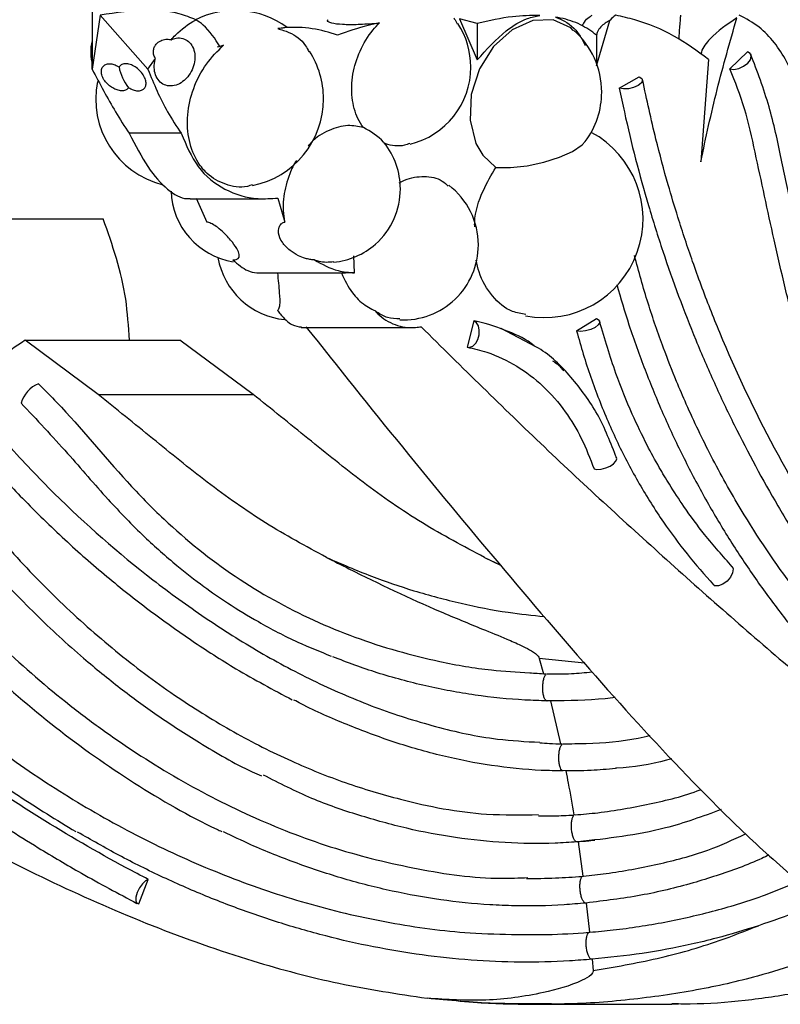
# Model space of a CAD drawing. Header units: millimetres. Extents: x 59 to 109, y 26 to 144.
# Tile 51 of 158: x 66.15 to 68.96, y 82.53 to 86.16. Entities that reach past the tile are written whole.
import ezdxf

# ---------------------------------------------------------------- set-up
doc = ezdxf.new("R2010")
doc.units = ezdxf.units.MM

msp = doc.modelspace()

# ---------------------------------------------------------------- linework, layer by layer
at = {"color": 7, "linetype": 'Continuous', "lineweight": 25}
for p, q in [((66.42058, 86.19611), (66.42058, 86.03854)), ((66.45117, 86.17826), (66.42094, 85.97861)), ((66.45117, 86.17826), (66.62679, 85.97861)), ((67.77725, 86.165), (67.84259, 86.01308)), ((67.84259, 86.14781), (67.77725, 86.165)), ((67.16911, 86.13271), (67.13358, 86.13271)), ((67.84259, 86.14781), (67.84259, 86.01308)), ((68.28285, 85.99135), (68.33145, 86.15918)), ((68.28285, 86.10481), (68.28285, 85.99991)), ((66.88388, 86.06099), (66.90603, 86.0672)), ((66.90603, 86.0672), (66.89359, 86.06099)), ((66.42058, 86.03854), (66.42058, 86.00843)), ((66.62679, 85.97861), (66.65476, 86.01845)), ((68.83954, 86.04337), (68.77462, 85.9798)), ((66.42094, 85.97861), (66.4207, 86.00843)), ((68.69551, 86.01505), (68.6673, 85.63717)), ((68.36649, 85.90887), (68.4403, 85.95029)), ((66.74999, 85.74221), (66.55731, 85.74221)), ((66.78233, 85.50031), (67.05971, 85.50031)), ((66.80483, 85.50344), (66.84438, 85.4143)), ((67.10654, 85.50344), (67.13175, 85.4143)), ((65.87052, 85.42647), (66.46198, 85.42647)), ((67.38981, 85.22699), (67.38724, 85.28987)), ((67.02846, 85.22699), (67.07881, 85.22683)), ((67.07881, 85.22679), (67.35587, 85.22679)), ((67.38981, 85.22699), (67.35587, 85.22683)), ((67.82919, 85.04995), (67.80467, 84.95324)), ((68.20898, 85.01322), (68.28241, 85.05827)), ((67.19308, 85.02544), (67.60215, 85.02544)), ((68.05807, 84.95401), (67.93023, 85.0213)), ((66.44306, 84.77826), (66.17373, 84.97826)), ((66.17373, 84.97826), (66.74417, 84.97826)), ((67.01548, 84.77826), (66.74417, 84.97826)), ((66.44306, 84.77826), (67.01548, 84.77826)), ((67.86921, 84.17703), (67.92772, 84.14834)), ((68.07137, 83.80445), (68.08698, 83.74783)), ((68.10089, 83.7476), (68.10087, 83.7476)), ((68.11283, 83.64746), (68.10002, 83.64764)), ((68.11283, 83.64746), (68.14924, 83.48888)), ((68.15981, 83.48884), (68.1598, 83.48884)), ((68.21022, 83.12695), (68.21048, 83.12696)), ((68.21444, 83.12726), (68.21048, 83.12696)), ((68.21444, 83.12726), (68.23222, 83.00065)), ((68.2613, 83.13166), (68.27594, 83.1329)), ((66.59347, 82.89834), (66.62788, 82.98858)), ((68.24289, 82.90125), (68.24306, 82.90126)), ((68.24457, 82.90141), (68.24306, 82.90126)), ((68.24457, 82.90141), (68.25656, 82.79337)), ((68.26543, 82.6938), (68.26556, 82.6938)), ((68.26636, 82.69387), (68.26556, 82.6938)), ((68.26636, 82.69387), (68.27016, 82.65191)), ((68.06164, 82.52754), (68.56002, 82.52754)), ((68.55953, 82.52754), (68.58516, 82.52898))]:
    msp.add_line(p, q, dxfattribs=at)
at = {"color": 1, "linetype": 'Continuous', "lineweight": 25}
for p, q in [((67.86917, 84.17704), (67.92636, 84.14993)), ((68.23863, 83.7861), (68.07137, 83.80445))]:
    msp.add_line(p, q, dxfattribs=at)
at = {"color": 7, "linetype": 'Continuous', "lineweight": 25, "flags": 128}
for points in [[(68.19638, 86.12157), (68.18827, 86.13103), (68.12231, 86.16055), (68.04714, 86.15829), (67.97111, 86.12437), (67.90297, 86.06251), (67.85071, 85.97971), (67.8205, 85.88541), (67.81582, 85.79029), (67.83708, 85.70494), (67.86238, 85.66107), (67.91053, 85.61596), (67.91053, 85.61596)], [(68.77462, 85.9798), (68.78989, 85.97808), (68.80778, 85.98147), (68.82557, 85.98945), (68.84055, 86.00079), (68.85043, 86.01378), (68.85371, 86.02644), (68.84988, 86.03683), (68.83954, 86.04337)], [(68.4403, 85.95029), (68.44995, 85.9444), (68.45252, 85.93626), (68.4476, 85.92709), (68.43594, 85.9183), (68.41933, 85.91122), (68.4003, 85.90695), (68.38174, 85.90612), (68.36649, 85.90887)], [(67.91053, 85.61596), (67.96544, 85.61574), (68.0265, 85.62242), (68.08846, 85.63543), (68.14602, 85.65365), (68.19425, 85.67552), (68.22902, 85.69917), (68.24129, 85.71223)], [(67.81463, 84.95233), (67.82632, 84.95699), (67.83684, 84.96719), (67.84489, 84.98166), (67.84946, 84.9986), (67.85, 85.01592), (67.84643, 85.03146), (67.83919, 85.0433), (67.82919, 85.04995)], [(68.28241, 85.05827), (68.29183, 85.05272), (68.29422, 85.04459), (68.28923, 85.03511), (68.2776, 85.02572), (68.26111, 85.01786), (68.24228, 85.01272), (68.22397, 85.0111), (68.20898, 85.01322)], [(68.28365, 84.50174), (68.29944, 84.50273), (68.3165, 84.50697), (68.33265, 84.5139), (68.34586, 84.52266), (68.35444, 84.53213), (68.3573, 84.5411), (68.35552, 84.54674)], [(68.78383, 84.14282), (68.78649, 84.13457), (68.78492, 84.11993), (68.77724, 84.10409), (68.76462, 84.08946), (68.74898, 84.07827), (68.73271, 84.07223), (68.71828, 84.07226)], [(66.62788, 82.98858), (66.6177, 82.98369), (66.60644, 82.97266), (66.59583, 82.95719), (66.58748, 82.93962), (66.58266, 82.92264), (66.58211, 82.90884), (66.5859, 82.9003), (66.59347, 82.89834)]]:
    msp.add_lwpolyline(points, dxfattribs=at)
at = {"color": 7, "linetype": 'Continuous', "lineweight": 25}
for centre, radius, start, end in [((66.94859, 85.86937), 0.32639, 53.93577, 117.13167), ((67.52556, 85.98694), 0.29314, 0, 33.23204), ((67.99769, 85.89427), 0.3041, 0, 48.87996), ((66.58305, 86.04299), 0.16744, 166.00284, 197.126), ((66.94859, 85.86937), 0.32639, 0, 32.58897), ((66.69582, 86.02158), 0.17897, 191.10681, 218.35662), ((67.52556, 85.98694), 0.29314, 283.60721, 0), ((66.76067, 85.86937), 0.32639, 168.72063, 256.00854), ((67.99769, 85.89427), 0.3041, 323.22916, 0), ((66.94859, 85.86937), 0.32639, 281.45021, 0), ((67.29466, 85.50587), 0.28721, 45.22356, 63.66551), ((68.09094, 85.4257), 0.36346, 258.87409, 61.7291), ((67.2864, 85.53719), 0.27224, 38.75261, 39.33478), ((67.2864, 85.53719), 0.27224, 0, 38.75261), ((67.56956, 85.33038), 0.27686, 0, 52.63563), ((66.98457, 85.53719), 0.27224, 181.66468, 260.98187), ((67.2864, 85.53719), 0.27224, 336.21191, 0), ((67.28258, 85.53998), 0.27686, 311.71154, 336.00268), ((67.2864, 85.53719), 0.27224, 275.44631, 311.502), ((67.56956, 85.33038), 0.27686, 267.3054, 0), ((67.15828, 85.33038), 0.27686, 189.71575, 264.42677), ((67.81157, 84.97379), 0.02167, 251.4242, 278.11819), ((66.26812, 84.7128), 0.11474, 113.25003, 162.78057), ((68.28524, 84.54576), 0.04405, 254.52651, 267.92559)]:
    msp.add_arc(centre, radius, start, end, dxfattribs=at)
for points, knots in [([(66.804, 86.16119), (66.78397, 86.16919), (66.72976, 86.19084), (66.60973, 86.2016), (66.50993, 86.18691), (66.45117, 86.17826)], [0, 0, 0, 0, 0.1941749, 0.5255376, 1, 1, 1, 1]), ([(67.756, 86.16731), (67.7566, 86.16661), (67.76176, 86.16068), (67.76525, 86.15287), (67.76832, 86.14597)], [0, 0, 0, 0, 0.1175083, 1, 1, 1, 1]), ([(67.84259, 86.01308), (67.87689, 86.05152), (67.93335, 86.11478), (68.0158, 86.16585), (68.05776, 86.17403), (68.07285, 86.17697)], [0, 0, 0, 0, 0.497873, 0.8194159, 1, 1, 1, 1]), ([(68.07285, 86.17697), (68.03987, 86.17674), (67.96753, 86.17623), (67.88662, 86.15782), (67.84259, 86.14781)], [0, 0, 0, 0, 0.4557722, 1, 1, 1, 1]), ([(68.13167, 86.17102), (68.13953, 86.1679), (68.17316, 86.15459), (68.21322, 86.121), (68.23405, 86.07995), (68.24067, 86.06689)], [0, 0, 0, 0, 0.1723135, 0.7367933, 1, 1, 1, 1]), ([(68.28285, 86.10481), (68.26376, 86.11849), (68.22505, 86.14623), (68.17044, 86.16389), (68.13748, 86.16995), (68.13167, 86.17102)], [0, 0, 0, 0, 0.4446655, 0.9020392, 1, 1, 1, 1]), ([(68.23013, 86.13844), (68.23245, 86.14338), (68.23863, 86.15652), (68.25242, 86.16951), (68.26322, 86.17604), (68.26689, 86.17826)], [0, 0, 0, 0, 0.284655, 0.7571103, 1, 1, 1, 1]), ([(68.35369, 86.17826), (68.34629, 86.1729), (68.3385, 86.16725), (68.33178, 86.15956), (68.33145, 86.15918)], [0, 0, 0, 0, 0.9507259, 1, 1, 1, 1]), ([(68.69551, 86.01505), (68.65392, 86.04569), (68.56982, 86.10765), (68.45191, 86.15574), (68.37738, 86.17283), (68.35369, 86.17826)], [0, 0, 0, 0, 0.4002977, 0.80937683, 1, 1, 1, 1]), ([(68.58758, 86.08807), (68.58786, 86.09535), (68.58896, 86.12361), (68.59193, 86.15363), (68.59319, 86.17312), (68.59352, 86.17826)], [0, 0, 0, 0, 0.2036461, 0.7897522, 1, 1, 1, 1]), ([(68.6673, 85.63717), (68.68648, 85.72614), (68.72489, 85.90434), (68.77536, 86.08016), (68.80063, 86.16819)], [0, 0, 0, 0, 0.4992684, 1, 1, 1, 1]), ([(68.80063, 86.16819), (68.76502, 86.14413), (68.72126, 86.11455), (68.68257, 86.06853), (68.67011, 86.04918), (68.66873, 86.03635), (68.66842, 86.03339)], [0, 0, 0, 0, 0.6538966, 0.8036571, 0.9546335, 1, 1, 1, 1]), ([(69.04107, 85.83439), (69.03446, 85.86501), (69.02107, 85.92715), (68.98599, 86.00878), (68.94012, 86.07938), (68.88221, 86.13934), (68.83451, 86.16483), (68.80935, 86.17826)], [0, 0, 0, 0, 0.1920562, 0.3896065, 0.5816936, 0.7794729, 1, 1, 1, 1]), ([(66.71214, 86.08783), (66.71748, 86.09335), (66.7451, 86.12189), (66.77664, 86.14687), (66.80341, 86.16088), (66.804, 86.16119)], [0, 0, 0, 0, 0.1897483, 0.9818984, 1, 1, 1, 1]), ([(66.89359, 86.06099), (66.87472, 86.09082), (66.84953, 86.13061), (66.81313, 86.15506), (66.804, 86.16119)], [0, 0, 0, 0, 0.7493812, 1, 1, 1, 1]), ([(67.32648, 86.10481), (67.29599, 86.11409), (67.23408, 86.13291), (67.15805, 86.13432), (67.11471, 86.12961), (67.10593, 86.12866)], [0, 0, 0, 0, 0.4363018, 0.885851, 1, 1, 1, 1]), ([(67.10593, 86.12866), (67.11653, 86.13066), (67.13041, 86.13327), (67.13296, 86.13224), (67.13356, 86.132)], [0, 0, 0, 0, 0.76417979, 1, 1, 1, 1]), ([(67.10593, 86.12866), (67.11988, 86.12455), (67.15861, 86.11312), (67.20066, 86.08446), (67.217, 86.05101), (67.22076, 86.04331)], [0, 0, 0, 0, 0.30230193, 0.83936607, 1, 1, 1, 1]), ([(67.29239, 86.16064), (67.29099, 86.15998), (67.28415, 86.15678), (67.30073, 86.14961), (67.34081, 86.14409), (67.40074, 86.14381), (67.4507, 86.14707), (67.47784, 86.14948), (67.48154, 86.14981)], [0, 0, 0, 0, 0.0632221, 0.30946984, 0.54050849, 0.7568611, 0.96690403, 1, 1, 1, 1]), ([(67.48154, 86.14981), (67.46743, 86.14666), (67.41582, 86.13515), (67.36407, 86.11758), (67.32648, 86.10481)], [0, 0, 0, 0, 0.2734819, 1, 1, 1, 1]), ([(67.42208, 85.76328), (67.41502, 85.77412), (67.39453, 85.8056), (67.37685, 85.87251), (67.37952, 85.96019), (67.40659, 86.04789), (67.44494, 86.1113), (67.47327, 86.1411), (67.48154, 86.14981)], [0, 0, 0, 0, 0.1063204, 0.3087331, 0.511153, 0.7113082, 0.9156942, 1, 1, 1, 1]), ([(68.33145, 86.15918), (68.32577, 86.15578), (68.3139, 86.14869), (68.29795, 86.13532), (68.28559, 86.1205), (68.28358, 86.10902), (68.28285, 86.10481)], [0, 0, 0, 0, 0.2616717, 0.5465866, 0.8340205, 1, 1, 1, 1]), ([(66.71214, 86.08783), (66.71852, 86.09011), (66.73334, 86.09539), (66.75635, 86.09372), (66.77771, 86.08244), (66.79311, 86.0623), (66.80081, 86.03583), (66.80002, 86.00601), (66.79092, 85.9762), (66.77654, 85.95299), (66.75831, 85.93422), (66.73702, 85.92083), (66.71128, 85.91516), (66.68707, 85.91976), (66.66721, 85.93413), (66.65396, 85.95658), (66.64884, 85.98444), (66.65126, 86.006), (66.65439, 86.01711), (66.65476, 86.01845)], [0, 0, 0, 0, 0.0491146, 0.1139731, 0.1787789, 0.2433446, 0.3075935, 0.3716, 0.4355267, 0.4995737, 0.5395385, 0.604318, 0.6690975, 0.7339577, 0.7987013, 0.8631716, 0.9273284, 0.991294, 1, 1, 1, 1]), ([(66.65476, 86.01845), (66.65304, 86.02132), (66.64869, 86.02858), (66.64614, 86.04187), (66.64834, 86.05624), (66.65483, 86.06886), (66.6628, 86.07697), (66.67368, 86.08441), (66.68776, 86.08968), (66.70251, 86.09004), (66.71038, 86.08823), (66.71214, 86.08783)], [0, 0, 0, 0, 0.0845987, 0.2134377, 0.3288797, 0.443163, 0.5660302, 0.6151172, 0.7836447, 0.9518036, 1, 1, 1, 1]), ([(67.0127, 85.55225), (67.00643, 85.55009), (66.97268, 85.53844), (66.91199, 85.55024), (66.85101, 85.58428), (66.80466, 85.64042), (66.77517, 85.71289), (66.76926, 85.80959), (66.79181, 85.90889), (66.83834, 86.00056), (66.88382, 86.04534), (66.90603, 86.0672)], [0, 0, 0, 0, 0.0294198, 0.1583727, 0.2871822, 0.3684464, 0.4959558, 0.6234723, 0.7508566, 0.878354, 1, 1, 1, 1]), ([(64.19009, 86.04337), (64.21097, 86.01774), (64.2736, 85.94086), (64.35877, 85.79695), (64.45306, 85.62093), (64.57397, 85.38354), (64.72742, 85.08835), (64.91828, 84.75498), (65.1205, 84.44781), (65.32733, 84.17571), (65.5459, 83.92962), (65.77316, 83.70918), (66.01404, 83.50946), (66.26698, 83.33135), (66.53066, 83.17569), (66.80356, 83.04353), (67.03781, 82.95399), (67.2285, 82.89553), (67.37314, 82.85837), (67.56805, 82.81849), (67.77409, 82.78971), (67.93247, 82.78621), (67.99099, 82.78491)], [0, 0, 0, 0, 0.0180913, 0.0542879, 0.0904158, 0.1265341, 0.1987804, 0.2710532, 0.3356309, 0.4001912, 0.4597542, 0.5193181, 0.5788695, 0.6384234, 0.6979626, 0.7575006, 0.8168553, 0.846515, 0.8761749, 0.9058352, 0.9652038, 1, 1, 1, 1]), ([(70.46514, 83.0692), (70.45238, 83.07632), (70.39202, 83.10999), (70.2943, 83.17773), (70.1742, 83.26813), (70.05981, 83.36534), (69.94707, 83.47233), (69.83345, 83.59386), (69.72889, 83.71961), (69.63537, 83.84618), (69.55661, 83.96466), (69.48804, 84.07812), (69.4183, 84.20484), (69.33879, 84.36717), (69.24787, 84.58377), (69.17482, 84.79586), (69.11926, 84.98543), (69.07963, 85.13507), (69.04077, 85.29628), (69.00303, 85.46924), (68.96378, 85.65246), (68.92239, 85.84881), (68.87604, 85.97045), (68.85192, 86.03375)], [0, 0, 0, 0, 0.0144904, 0.0685566, 0.1149136, 0.1586246, 0.210244, 0.2595745, 0.3110325, 0.3577438, 0.3993658, 0.4357564, 0.4726921, 0.5233403, 0.5882808, 0.6677986, 0.7064925, 0.7479876, 0.7922687, 0.839315, 0.8892827, 0.9423873, 1, 1, 1, 1]), ([(66.55547, 85.91051), (66.55281, 85.90755), (66.54747, 85.90163), (66.53381, 85.89846), (66.51774, 85.90013), (66.50062, 85.90668), (66.48408, 85.91745), (66.46961, 85.93188), (66.45902, 85.94885), (66.4541, 85.96649), (66.45593, 85.98227), (66.4642, 85.99372), (66.47725, 85.99942), (66.49297, 85.99921), (66.50786, 85.9945), (66.51666, 85.98922), (66.5202, 85.9871)], [0, 0, 0, 0, 0.0701872, 0.1405076, 0.2096923, 0.2783823, 0.3490468, 0.4233831, 0.5017366, 0.5827962, 0.6638677, 0.7419585, 0.8155722, 0.8854911, 0.9540532, 1, 1, 1, 1]), ([(66.55547, 85.91051), (66.56108, 85.90755), (66.5723, 85.90163), (66.58919, 85.89846), (66.60356, 85.90013), (66.61412, 85.90668), (66.62001, 85.91745), (66.62057, 85.93188), (66.61528, 85.94885), (66.60423, 85.96649), (66.58858, 85.98227), (66.57054, 85.99372), (66.55268, 85.99942), (66.53715, 85.99921), (66.52621, 85.9945), (66.52192, 85.98922), (66.5202, 85.9871)], [0, 0, 0, 0, 0.0701892, 0.1405083, 0.2096922, 0.2783841, 0.3490506, 0.4233861, 0.5017391, 0.5827988, 0.6638722, 0.7419599, 0.815574, 0.8854919, 0.954052, 1, 1, 1, 1]), ([(66.62788, 82.98858), (66.60069, 83.00285), (66.46472, 83.07422), (66.27795, 83.18293), (66.06918, 83.31712), (65.86376, 83.45822), (65.66347, 83.60953), (65.4201, 83.81082), (65.23112, 83.98148), (65.04833, 84.16122), (64.86974, 84.34684), (64.6976, 84.54107), (64.53241, 84.74324), (64.37194, 84.95051), (64.21864, 85.16513), (64.07313, 85.38632), (63.92267, 85.62674), (63.81714, 85.81767), (63.74384, 85.95029)], [0, 0, 0, 0, 0.022957, 0.1148214, 0.1607382, 0.2066549, 0.2985217, 0.3444393, 0.4363078, 0.482225, 0.5281429, 0.6200133, 0.6659312, 0.7118485, 0.8037225, 0.8496402, 0.8955583, 1, 1, 1, 1]), ([(64.12261, 85.97859), (64.17044, 85.91294), (64.26309, 85.78579), (64.36752, 85.58227), (64.46342, 85.39595), (64.55006, 85.22751), (64.62904, 85.07903), (64.7103, 84.93133), (64.79674, 84.78129), (64.89383, 84.62315), (65.00666, 84.45134), (65.1359, 84.27054), (65.27462, 84.09528), (65.40279, 83.94813), (65.52307, 83.82063), (65.64924, 83.69687), (65.79264, 83.56789), (65.96058, 83.43162), (66.15069, 83.29265), (66.28993, 83.20814), (66.36092, 83.16506)], [0, 0, 0, 0, 0.0655031, 0.1268715, 0.1831258, 0.2339122, 0.2790203, 0.3183889, 0.3696388, 0.4186514, 0.4684134, 0.5363553, 0.5996966, 0.6516643, 0.6974345, 0.7452243, 0.799256, 0.8595264, 0.9283832, 1, 1, 1, 1]), ([(65.00359, 85.95391), (64.98608, 85.91644), (64.95258, 85.84475), (64.94466, 85.72486), (64.95185, 85.61486), (64.97589, 85.47148), (65.02324, 85.30535), (65.09288, 85.12044), (65.16689, 84.95505), (65.24567, 84.79949), (65.36292, 84.59121), (65.52988, 84.33553), (65.75913, 84.04557), (66.01128, 83.78106), (66.28357, 83.54429), (66.57385, 83.34023), (66.78254, 83.21928), (66.8932, 83.16794), (66.8991, 83.16521)], [0, 0, 0, 0, 0.0358113, 0.0685207, 0.0986991, 0.1267308, 0.1872218, 0.2389009, 0.2873534, 0.3346791, 0.3811216, 0.4828826, 0.5855049, 0.6879626, 0.7899948, 0.8926211, 0.9942774, 1, 1, 1, 1]), ([(66.42094, 85.97861), (66.44943, 85.9247), (66.49399, 85.84039), (66.54053, 85.76823), (66.55731, 85.74221)], [0, 0, 0, 0, 0.6393709, 1, 1, 1, 1]), ([(66.62679, 85.97861), (66.64896, 85.9247), (66.68363, 85.84039), (66.7324, 85.76823), (66.74999, 85.74221)], [0, 0, 0, 0, 0.6393699, 1, 1, 1, 1]), ([(71.58961, 82.6938), (71.56967, 82.69164), (71.50538, 82.68466), (71.39547, 82.68146), (71.25997, 82.689), (71.12409, 82.70815), (70.98842, 82.73802), (70.85351, 82.77824), (70.74213, 82.82003), (70.63184, 82.86778), (70.52274, 82.92137), (70.39418, 82.99469), (70.26842, 83.07674), (70.14585, 83.16722), (70.02691, 83.26592), (69.93116, 83.35485), (69.83826, 83.44869), (69.7483, 83.54741), (69.64551, 83.6734), (69.54839, 83.80679), (69.4572, 83.94706), (69.3723, 84.09391), (69.30717, 84.22157), (69.24624, 84.3527), (69.18945, 84.48715), (69.1278, 84.65306), (69.07246, 84.82296), (69.02298, 84.99613), (68.97827, 85.17158), (68.92659, 85.39756), (68.87969, 85.61929), (68.8328, 85.83511), (68.79398, 85.93165), (68.77462, 85.9798)], [0, 0, 0, 0, 0.0151889, 0.0489657, 0.082741, 0.1165152, 0.150288, 0.1840599, 0.217831, 0.2347129, 0.2684832, 0.3022535, 0.3360234, 0.3697929, 0.4035629, 0.4373326, 0.4542142, 0.4879845, 0.5217552, 0.555526, 0.5892965, 0.6230671, 0.6568375, 0.6737194, 0.7074885, 0.7412564, 0.7750239, 0.8087886, 0.8425527, 0.8763143, 0.9379361, 0.9690462, 1, 1, 1, 1]), ([(68.36649, 85.90887), (68.37267, 85.87954), (68.40356, 85.7328), (68.45601, 85.53126), (68.54407, 85.25041), (68.62534, 85.03185), (68.71671, 84.82021), (68.81467, 84.61339), (68.92223, 84.41409), (69.03861, 84.22301), (69.16066, 84.03757), (69.29087, 83.86078), (69.46282, 83.65138), (69.60738, 83.49328), (69.75802, 83.34502), (69.90397, 83.21124), (70.08688, 83.05954), (70.2359, 82.95104), (70.31272, 82.89911), (70.31386, 82.89834)], [0, 0, 0, 0, 0.0226, 0.1130454, 0.1582487, 0.248693, 0.2938971, 0.339101, 0.4295428, 0.4747465, 0.5199499, 0.6103892, 0.6555928, 0.7460306, 0.7912338, 0.8364365, 0.9168912, 0.9987698, 1, 1, 1, 1]), ([(70.36331, 82.98164), (70.32039, 83.01138), (70.24371, 83.06452), (70.14448, 83.13997), (70.06831, 83.20071), (70.00535, 83.25302), (69.94621, 83.30397), (69.81257, 83.4234), (69.62116, 83.61351), (69.38482, 83.8905), (69.15592, 84.20532), (68.93415, 84.57431), (68.78542, 84.8878), (68.70208, 85.09383), (68.66867, 85.18115), (68.63777, 85.26669), (68.60931, 85.3501), (68.57887, 85.44452), (68.54213, 85.5675), (68.49667, 85.73584), (68.46832, 85.86636), (68.45242, 85.9396)], [0, 0, 0, 0, 0.0475591, 0.0849667, 0.1122218, 0.1347712, 0.1578497, 0.1814184, 0.2929364, 0.3924855, 0.4920368, 0.6190125, 0.7458308, 0.7707326, 0.795637, 0.8198315, 0.842444, 0.8648718, 0.8974883, 0.9424759, 1, 1, 1, 1]), ([(63.66296, 85.90606), (63.69639, 85.84438), (63.75601, 85.73442), (63.83865, 85.59196), (63.90438, 85.48261), (63.96049, 85.39206), (64.01488, 85.30666), (64.14149, 85.11327), (64.33926, 84.8342), (64.62024, 84.48392), (64.93281, 84.13749), (65.29188, 83.79011), (65.59161, 83.54301), (65.78738, 83.39697), (65.87022, 83.33727), (65.9512, 83.28085), (66.03018, 83.22762), (66.11974, 83.16918), (66.23627, 83.09622), (66.39505, 83.00198), (66.5178, 82.93646), (66.58652, 82.89978)], [0, 0, 0, 0, 0.047673, 0.0849945, 0.112081, 0.1346141, 0.1576771, 0.1812342, 0.2927145, 0.39238, 0.4921621, 0.6188478, 0.7455438, 0.7704438, 0.7953568, 0.8195206, 0.8421188, 0.8646626, 0.8975043, 0.9426153, 1, 1, 1, 1]), ([(65.08483, 85.8994), (65.0732, 85.87489), (65.04288, 85.81104), (65.03883, 85.68616), (65.05643, 85.54425), (65.10898, 85.33762), (65.20925, 85.07639), (65.33905, 84.82085), (65.48392, 84.57593), (65.64345, 84.34195), (65.85577, 84.08103), (66.08716, 83.84227), (66.29429, 83.66338), (66.51099, 83.50094), (66.73696, 83.35525), (67.0213, 83.21023), (67.31726, 83.0968), (67.62121, 83.02334), (67.8601, 82.98824), (67.99608, 82.99389), (68.02879, 82.99525)], [0, 0, 0, 0, 0.0183363, 0.0477618, 0.0786691, 0.1096628, 0.1822533, 0.2546994, 0.2908707, 0.3632824, 0.4356874, 0.50809, 0.580491, 0.6166613, 0.689063, 0.7614719, 0.8338895, 0.9063241, 0.9774641, 1, 1, 1, 1]), ([(67.42208, 85.76328), (67.40326, 85.76722), (67.3625, 85.77577), (67.29516, 85.7557), (67.24336, 85.72628), (67.22202, 85.69909), (67.21835, 85.6944)], [0, 0, 0, 0, 0.2794842, 0.6055721, 0.9320351, 1, 1, 1, 1]), ([(66.55731, 85.74221), (66.58001, 85.69848), (66.62541, 85.61105), (66.70004, 85.52975), (66.75299, 85.49903), (66.77809, 85.50165), (66.7823, 85.50208)], [0, 0, 0, 0, 0.3108952, 0.6216856, 0.9365345, 1, 1, 1, 1]), ([(66.74999, 85.74221), (66.76822, 85.69856), (66.80468, 85.61127), (66.90764, 85.52886), (67.01312, 85.49677), (67.08191, 85.50168), (67.10654, 85.50344)], [0, 0, 0, 0, 0.2795323, 0.5589718, 0.84206, 1, 1, 1, 1]), ([(67.59379, 85.70478), (67.58729, 85.70232), (67.55692, 85.69086), (67.52486, 85.69705), (67.50165, 85.70463), (67.50019, 85.70511)], [0, 0, 0, 0, 0.2035044, 0.9499644, 1, 1, 1, 1]), ([(67.17579, 85.64241), (67.17574, 85.64235), (67.16451, 85.62835), (67.14558, 85.58298), (67.1241, 85.50965), (67.12507, 85.44828), (67.13096, 85.41834), (67.13175, 85.4143)], [0, 0, 0, 0, 0.000938, 0.2279366, 0.5860774, 0.9442366, 1, 1, 1, 1]), ([(67.55405, 85.55976), (67.56081, 85.56323), (67.59107, 85.57877), (67.64677, 85.58623), (67.70363, 85.5768), (67.72829, 85.55404), (67.73549, 85.54739)], [0, 0, 0, 0, 0.1065537, 0.476808, 0.8471568, 1, 1, 1, 1]), ([(67.83292, 85.39687), (67.83284, 85.40271), (67.83223, 85.44729), (67.85851, 85.52658), (67.89453, 85.58847), (67.91053, 85.61596)], [0, 0, 0, 0, 0.0772456, 0.5899944, 1, 1, 1, 1]), ([(66.55833, 84.97826), (66.5553, 85.02923), (66.54609, 85.18395), (66.49574, 85.32913), (66.46198, 85.42647)], [0, 0, 0, 0, 0.3294618, 1, 1, 1, 1]), ([(66.9401, 85.2751), (66.94068, 85.27511), (66.9457, 85.27517), (66.95375, 85.27641), (66.96213, 85.2812), (66.96555, 85.29139), (66.95904, 85.31066), (66.94004, 85.33937), (66.91332, 85.37029), (66.8865, 85.39409), (66.86516, 85.40774), (66.8515, 85.41295), (66.84529, 85.41413), (66.84438, 85.4143)], [0, 0, 0, 0, 0.0079315, 0.0679675, 0.1289615, 0.2252638, 0.3636467, 0.5424731, 0.7225839, 0.838188, 0.9227194, 0.988685, 1, 1, 1, 1]), ([(67.24144, 85.2751), (67.24084, 85.27511), (67.23568, 85.27517), (67.22451, 85.27641), (67.20462, 85.2812), (67.17838, 85.29139), (67.14728, 85.31066), (67.12046, 85.33938), (67.10785, 85.37028), (67.10905, 85.39409), (67.11706, 85.40774), (67.12588, 85.41295), (67.131, 85.41413), (67.13175, 85.4143)], [0, 0, 0, 0, 0.00792999, 0.06796665, 0.12896094, 0.2252609, 0.36364734, 0.54247171, 0.72258412, 0.83818832, 0.92272012, 0.9886856, 1, 1, 1, 1]), ([(65.38833, 85.31152), (65.39548, 85.25623), (65.4093, 85.14931), (65.48277, 84.95796), (65.59114, 84.75273), (65.7293, 84.53918), (65.87626, 84.3403), (66.03438, 84.15056), (66.20837, 83.9678), (66.37193, 83.81729), (66.52299, 83.69428), (66.6652, 83.58983), (66.8272, 83.48621), (66.95542, 83.41045), (67.0343, 83.37576), (67.04579, 83.37071)], [0, 0, 0, 0, 0.0617832, 0.1194506, 0.2250048, 0.3191666, 0.4034221, 0.5030487, 0.598661, 0.6913768, 0.7588346, 0.8246764, 0.8972488, 0.9850417, 1, 1, 1, 1]), ([(65.48303, 85.31358), (65.48664, 85.28047), (65.4956, 85.19837), (65.53833, 85.07133), (65.62698, 84.87984), (65.76008, 84.65951), (65.93622, 84.41597), (66.11775, 84.19989), (66.31209, 83.99989), (66.5186, 83.8181), (66.72938, 83.66169), (66.94217, 83.53011), (67.1484, 83.4257), (67.35446, 83.34271), (67.59382, 83.2715), (67.83285, 83.22396), (68.00469, 83.22669), (68.06886, 83.22771)], [0, 0, 0, 0, 0.0270701, 0.0671155, 0.1073054, 0.1980144, 0.276033, 0.354062, 0.4315036, 0.5089406, 0.5861246, 0.6551809, 0.7242315, 0.7866774, 0.8491158, 0.9436508, 1, 1, 1, 1]), ([(69.40156, 83.63425), (69.36014, 83.67334), (69.28585, 83.74346), (69.19193, 83.84428), (69.12109, 83.92584), (69.06381, 83.99588), (68.95898, 84.13109), (68.83571, 84.31342), (68.70667, 84.54444), (68.62986, 84.70478), (68.57259, 84.83865), (68.52443, 84.96196), (68.47058, 85.11596), (68.43858, 85.23216), (68.4223, 85.29129)], [0, 0, 0, 0, 0.0934265, 0.1675715, 0.222617, 0.2666407, 0.311615, 0.4933681, 0.6089314, 0.7155911, 0.7608211, 0.8259207, 0.9114024, 1, 1, 1, 1]), ([(66.9401, 85.2751), (66.95882, 85.25928), (66.98942, 85.23343), (67.01754, 85.22879), (67.02846, 85.22699)], [0, 0, 0, 0, 0.6117093, 1, 1, 1, 1]), ([(67.24144, 85.2751), (67.247, 85.27318), (67.26932, 85.26546), (67.29397, 85.26722), (67.31248, 85.26855)], [0, 0, 0, 0, 0.248934, 1, 1, 1, 1]), ([(67.24144, 85.2751), (67.26977, 85.25928), (67.31609, 85.23343), (67.36919, 85.22879), (67.38981, 85.22699)], [0, 0, 0, 0, 0.6117106, 1, 1, 1, 1]), ([(68.02151, 85.07412), (68.00482, 85.07661), (67.95764, 85.08364), (67.89556, 85.13855), (67.85226, 85.20837), (67.84163, 85.25905), (67.8386, 85.27351)], [0, 0, 0, 0, 0.185958, 0.5254993, 0.8646975, 1, 1, 1, 1]), ([(67.10496, 85.22689), (67.10747, 85.20119), (67.11195, 85.1553), (67.1149, 85.11415), (67.11077, 85.09532), (67.10674, 85.09004), (67.1055, 85.08841)], [0, 0, 0, 0, 0.4437803, 0.7924374, 0.9360271, 1, 1, 1, 1]), ([(67.34117, 85.22689), (67.35292, 85.20119), (67.37389, 85.1553), (67.41732, 85.11415), (67.44792, 85.09532), (67.46021, 85.09004), (67.464, 85.08841)], [0, 0, 0, 0, 0.4437817, 0.7924378, 0.9360333, 1, 1, 1, 1]), ([(68.35702, 85.1839), (68.37173, 85.13414), (68.39486, 85.05588), (68.44058, 84.92394), (68.48234, 84.81475), (68.53896, 84.68139), (68.58762, 84.57717), (68.65247, 84.45024), (68.7075, 84.35138), (68.78004, 84.23138), (68.84103, 84.13832), (68.9207, 84.0258), (68.98715, 83.93887), (69.0734, 83.8343), (69.14486, 83.75391), (69.239, 83.65562), (69.29895, 83.59779), (69.34062, 83.5596), (69.3415, 83.55879)], [0, 0, 0, 0, 0.0762075, 0.1198742, 0.207227, 0.2508945, 0.3382469, 0.3819156, 0.4692663, 0.512935, 0.600285, 0.6439527, 0.7313047, 0.7749717, 0.8623222, 0.9059898, 0.9980099, 1, 1, 1, 1]), ([(65.76494, 85.15704), (65.77358, 85.12452), (65.79607, 85.03986), (65.86488, 84.91521), (65.97156, 84.75851), (66.10982, 84.58915), (66.33541, 84.35267), (66.57905, 84.13928), (66.83749, 83.95193), (67.03856, 83.82503), (67.24742, 83.71405), (67.46379, 83.62086), (67.68726, 83.54982), (67.89112, 83.50465), (68.0211, 83.49755), (68.0734, 83.4947)], [0, 0, 0, 0, 0.0323225, 0.0841436, 0.1361637, 0.2171894, 0.2982866, 0.4598368, 0.5406476, 0.6214469, 0.7021022, 0.7833139, 0.8644995, 0.9454832, 1, 1, 1, 1]), ([(65.67169, 85.14129), (65.6839, 85.09604), (65.70744, 85.00885), (65.78799, 84.8591), (65.89616, 84.69965), (66.0307, 84.53657), (66.17042, 84.38609), (66.3164, 84.24355), (66.47284, 84.10635), (66.62953, 83.98235), (66.78856, 83.86879), (66.96343, 83.75567), (67.08968, 83.68858), (67.15942, 83.65152)], [0, 0, 0, 0, 0.0629449, 0.1212691, 0.2286493, 0.3253388, 0.4116226, 0.512893, 0.6093818, 0.70327, 0.7946652, 0.8865619, 1, 1, 1, 1]), ([(67.1055, 85.08841), (67.10867, 85.08418), (67.12604, 85.06094), (67.15704, 85.03137), (67.1818, 85.02879), (67.19322, 85.02761)], [0, 0, 0, 0, 0.1070978, 0.5883035, 1, 1, 1, 1]), ([(67.464, 85.08841), (67.46789, 85.08416), (67.48925, 85.06084), (67.53804, 85.03114), (67.59554, 85.02288), (67.62856, 85.02734), (67.63539, 85.02826)], [0, 0, 0, 0, 0.0884238, 0.4857211, 0.8936389, 1, 1, 1, 1]), ([(67.55681, 85.0573), (67.5414, 85.05778), (67.51099, 85.05873), (67.4814, 85.07527), (67.46676, 85.08633), (67.464, 85.08841)], [0, 0, 0, 0, 0.45448842, 0.89734576, 1, 1, 1, 1]), ([(68.05564, 84.95597), (68.05468, 84.95677), (68.02518, 84.98143), (67.95351, 85.01371), (67.87734, 85.04042), (67.83334, 85.04913), (67.82919, 85.04995)], [0, 0, 0, 0, 0.014902, 0.4559475, 0.9487487, 1, 1, 1, 1]), ([(68.78386, 84.14278), (68.7492, 84.18159), (68.68665, 84.25162), (68.61064, 84.35527), (68.55569, 84.4389), (68.51053, 84.51458), (68.46401, 84.60002), (68.40915, 84.71468), (68.34776, 84.86551), (68.31316, 84.98334), (68.29419, 85.04793)], [0, 0, 0, 0, 0.15883813, 0.28661885, 0.38334247, 0.45384076, 0.54362108, 0.66419663, 0.81593179, 1, 1, 1, 1]), ([(63.10314, 85.02826), (63.30565, 84.87925), (63.7107, 84.58122), (64.32685, 84.15354), (64.94753, 83.73539), (65.48169, 83.40231), (65.92659, 83.15128), (66.27927, 82.97239), (66.64099, 82.81373), (66.99259, 82.68998), (67.33137, 82.59866), (67.54832, 82.56616), (67.65712, 82.54986)], [0, 0, 0, 0, 0.1415498, 0.2831059, 0.4250454, 0.5669534, 0.6427886, 0.7186128, 0.7952358, 0.8718348, 0.9357247, 1, 1, 1, 1]), ([(67.21014, 85.02826), (67.32878, 84.87925), (67.56607, 84.58122), (67.92179, 84.15354), (68.2781, 83.73539), (68.58241, 83.40231), (68.83455, 83.15128), (69.03394, 82.97239), (69.23817, 82.81373), (69.43712, 82.68998), (69.62952, 82.59866), (69.75405, 82.56616), (69.81651, 82.54986)], [0, 0, 0, 0, 0.14154985, 0.28310609, 0.42504539, 0.56695346, 0.64278872, 0.71861283, 0.79523586, 0.87183486, 0.93572474, 1, 1, 1, 1]), ([(67.63539, 85.02826), (67.78614, 84.87925), (68.08763, 84.58122), (68.55536, 84.15354), (69.03005, 83.73539), (69.44261, 83.40231), (69.78851, 83.15128), (70.06356, 82.97239), (70.34613, 82.81373), (70.62007, 82.68998), (70.88275, 82.59866), (71.04869, 82.56616), (71.1319, 82.54986)], [0, 0, 0, 0, 0.1415498, 0.283106, 0.4250454, 0.5669534, 0.6427886, 0.7186129, 0.7952359, 0.8718348, 0.9357247, 1, 1, 1, 1]), ([(68.20898, 85.01322), (68.21706, 84.98437), (68.2413, 84.89778), (68.28038, 84.78626), (68.33563, 84.65151), (68.38529, 84.54782), (68.45361, 84.42381), (68.52486, 84.31086), (68.61684, 84.18673), (68.682, 84.11106), (68.71703, 84.0736), (68.71828, 84.07226)], [0, 0, 0, 0, 0.07870118, 0.23619027, 0.314893, 0.47237728, 0.55108108, 0.7085647, 0.84877979, 0.99459713, 1, 1, 1, 1]), ([(66.17373, 84.97826), (66.13775, 84.95501), (66.0787, 84.91685), (66.0404, 84.85557), (66.02544, 84.83163)], [0, 0, 0, 0, 0.6094482, 1, 1, 1, 1]), ([(67.80467, 84.95324), (67.82929, 84.94747), (67.89342, 84.93242), (67.98914, 84.88676), (68.08699, 84.81287), (68.16613, 84.72121), (68.22973, 84.6179), (68.2588, 84.54178), (68.27349, 84.50331)], [0, 0, 0, 0, 0.1175207, 0.3061977, 0.4910119, 0.6756492, 0.8360778, 1, 1, 1, 1]), ([(68.35711, 84.54294), (68.3353, 84.59876), (68.29153, 84.71075), (68.19046, 84.84453), (68.111, 84.9267), (68.06148, 84.95225), (68.05807, 84.95401)], [0, 0, 0, 0, 0.3239404, 0.6499087, 0.9758393, 1, 1, 1, 1]), ([(68.16172, 84.86553), (68.15979, 84.86801), (68.14817, 84.88289), (68.13341, 84.89312), (68.12112, 84.90164)], [0, 0, 0, 0, 0.1667202, 1, 1, 1, 1]), ([(66.22282, 84.81822), (66.24568, 84.79521), (66.35999, 84.68015), (66.50378, 84.50147), (66.71895, 84.28073), (66.94479, 84.09853), (67.23594, 83.93752), (67.49308, 83.84335), (67.7138, 83.78887), (67.87732, 83.76004), (67.98881, 83.75401), (68.03604, 83.75145)], [0, 0, 0, 0, 0.0436284, 0.2181404, 0.3054213, 0.4589456, 0.6124805, 0.7658886, 0.8424375, 0.9332466, 1, 1, 1, 1]), ([(66.1585, 84.7468), (66.21633, 84.68528), (66.32568, 84.56896), (66.4712, 84.39731), (66.60553, 84.25875), (66.72472, 84.15284), (66.82757, 84.07271), (66.92776, 84.00307), (67.04292, 83.93333), (67.17024, 83.86613), (67.26197, 83.82949), (67.30329, 83.81299)], [0, 0, 0, 0, 0.16683953, 0.31544426, 0.44321469, 0.54937872, 0.63411118, 0.70564667, 0.79625292, 0.90823475, 1, 1, 1, 1]), ([(67.28543, 84.17703), (67.20993, 84.21797), (67.05825, 84.30022), (66.84588, 84.45083), (66.64442, 84.61599), (66.51018, 84.72417), (66.44306, 84.77826)], [0, 0, 0, 0, 0.2512092, 0.5046287, 0.7522856, 1, 1, 1, 1]), ([(67.86921, 84.17703), (67.79182, 84.21797), (67.63637, 84.30022), (67.42056, 84.45083), (67.21772, 84.61599), (67.0829, 84.72417), (67.01548, 84.77826)], [0, 0, 0, 0, 0.2512092, 0.5046285, 0.7522857, 1, 1, 1, 1]), ([(67.28543, 84.17703), (67.31311, 84.16305), (67.45182, 84.09302), (67.64303, 84.00189), (67.83968, 83.92146), (67.93942, 83.88105), (67.9973, 83.856), (68.03524, 83.83678), (68.05789, 83.82287), (68.06909, 83.81028), (68.07078, 83.80597), (68.07137, 83.80445)], [0, 0, 0, 0, 0.1065354, 0.5340077, 0.7281574, 0.8391138, 0.9049612, 0.9448889, 0.9849881, 0.9947174, 1, 1, 1, 1]), ([(68.10002, 83.64764), (68.07276, 83.64841), (67.98375, 83.65091), (67.8645, 83.66345), (67.71238, 83.68845), (67.59201, 83.71617), (67.44711, 83.75787), (67.36356, 83.78939), (67.30903, 83.80995)], [0, 0, 0, 0, 0.1008061, 0.3291468, 0.4432432, 0.6715529, 0.7856467, 1, 1, 1, 1]), ([(68.09693, 83.74605), (68.08569, 83.74674), (68.0654, 83.74797), (68.04497, 83.74913), (68.03586, 83.74964)], [0, 0, 0, 0, 0.5541114, 1, 1, 1, 1]), ([(68.09952, 83.64761), (68.09942, 83.64761), (68.09752, 83.64767), (68.09385, 83.64985), (68.08922, 83.65845), (68.08583, 83.67146), (68.08406, 83.68742), (68.08412, 83.70449), (68.08598, 83.72085), (68.08945, 83.73433), (68.09334, 83.74305), (68.09606, 83.7448), (68.09699, 83.7454)], [0, 0, 0, 0, 0.0065339, 0.1233114, 0.2401003, 0.3567844, 0.4733043, 0.5896309, 0.7058749, 0.8221676, 0.9388374, 1, 1, 1, 1]), ([(68.09949, 83.74742), (68.09985, 83.74749), (68.10031, 83.74759), (68.10077, 83.7476), (68.10087, 83.7476)], [0, 0, 0, 0, 0.7841341, 1, 1, 1, 1]), ([(68.10089, 83.7476), (68.13075, 83.74721), (68.18592, 83.7465), (68.24074, 83.75188), (68.26589, 83.75434)], [0, 0, 0, 0, 0.54118443, 1, 1, 1, 1]), ([(68.35192, 83.65993), (68.33954, 83.6584), (68.26034, 83.64864), (68.18034, 83.648), (68.11283, 83.64746)], [0, 0, 0, 0, 0.1562282, 1, 1, 1, 1]), ([(68.15995, 83.38886), (68.13282, 83.38933), (68.0441, 83.39089), (67.89454, 83.40647), (67.71328, 83.44207), (67.53527, 83.49296), (67.36158, 83.55848), (67.23842, 83.61166), (67.17459, 83.64583), (67.16581, 83.65053)], [0, 0, 0, 0, 0.07866835, 0.25729312, 0.43588713, 0.6144528, 0.79299716, 0.97152144, 1, 1, 1, 1]), ([(68.09952, 83.64761), (68.09962, 83.64761), (68.09978, 83.64762), (68.09995, 83.64763), (68.10002, 83.64764)], [0, 0, 0, 0, 0.6035268, 1, 1, 1, 1]), ([(68.15981, 83.48884), (68.18812, 83.48926), (68.28067, 83.49063), (68.38867, 83.49853), (68.46587, 83.51683), (68.48052, 83.5203)], [0, 0, 0, 0, 0.2630608, 0.8601214, 1, 1, 1, 1]), ([(68.15558, 83.48715), (68.14003, 83.48779), (68.11257, 83.48893), (68.08494, 83.49063), (68.07296, 83.49136)], [0, 0, 0, 0, 0.5664526, 1, 1, 1, 1]), ([(68.15954, 83.38884), (68.15944, 83.38884), (68.15752, 83.3889), (68.15377, 83.39108), (68.14898, 83.39966), (68.1454, 83.41268), (68.14343, 83.42865), (68.14329, 83.44572), (68.14499, 83.46208), (68.14837, 83.47554), (68.15214, 83.48416), (68.15479, 83.48588), (68.15565, 83.48644)], [0, 0, 0, 0, 0.0064361, 0.1238732, 0.2413022, 0.3586583, 0.4757998, 0.5927389, 0.7095907, 0.8264893, 0.9437852, 1, 1, 1, 1]), ([(68.1584, 83.48865), (68.15877, 83.48873), (68.15924, 83.48883), (68.15971, 83.48884), (68.1598, 83.48884)], [0, 0, 0, 0, 0.789927, 1, 1, 1, 1]), ([(68.56003, 83.43398), (68.55375, 83.43218), (68.48769, 83.41322), (68.41761, 83.40209), (68.35392, 83.39873), (68.35233, 83.39864)], [0, 0, 0, 0, 0.0928543, 0.9773146, 1, 1, 1, 1]), ([(68.21048, 83.12696), (68.18361, 83.1252), (68.09526, 83.11943), (67.94536, 83.12166), (67.76243, 83.14032), (67.58189, 83.17454), (67.40491, 83.22393), (67.22667, 83.28491), (67.11268, 83.34339), (67.05393, 83.37353)], [0, 0, 0, 0, 0.067384, 0.2215763, 0.3757914, 0.5294175, 0.6830296, 0.8366341, 1, 1, 1, 1]), ([(68.15505, 83.39113), (68.19104, 83.39065), (68.25703, 83.38976), (68.32247, 83.39627), (68.35222, 83.39923)], [0, 0, 0, 0, 0.5454259, 1, 1, 1, 1]), ([(68.15954, 83.38884), (68.15964, 83.38884), (68.15978, 83.38885), (68.15991, 83.38885), (68.15995, 83.38886)], [0, 0, 0, 0, 0.7294523, 1, 1, 1, 1]), ([(68.16962, 83.38884), (68.1725, 83.37381), (68.18288, 83.31977), (68.19213, 83.26551), (68.19881, 83.22635)], [0, 0, 0, 0, 0.2781601, 1, 1, 1, 1]), ([(68.20334, 83.22669), (68.23144, 83.22911), (68.32392, 83.23709), (68.47865, 83.26557), (68.60574, 83.29569), (68.66665, 83.31976), (68.6674, 83.32005)], [0, 0, 0, 0, 0.1782585, 0.586583, 0.9948715, 1, 1, 1, 1]), ([(68.19892, 83.2248), (68.17413, 83.22357), (68.13066, 83.22141), (68.08701, 83.22136), (68.06826, 83.22134)], [0, 0, 0, 0, 0.5704586, 1, 1, 1, 1]), ([(68.21022, 83.12695), (68.21012, 83.12695), (68.20817, 83.12697), (68.2042, 83.12919), (68.19873, 83.13774), (68.19417, 83.15073), (68.19104, 83.16665), (68.1897, 83.18367), (68.19026, 83.19999), (68.19274, 83.2134), (68.19586, 83.22186), (68.19832, 83.22354), (68.19904, 83.22404)], [0, 0, 0, 0, 0.0062842, 0.1246365, 0.2429964, 0.3612354, 0.4792423, 0.5970158, 0.7147219, 0.8324618, 0.950659, 1, 1, 1, 1]), ([(68.202, 83.2265), (68.20237, 83.22658), (68.20282, 83.22668), (68.20327, 83.22669), (68.20334, 83.22669)], [0, 0, 0, 0, 0.8433939, 1, 1, 1, 1]), ([(68.74222, 83.24597), (68.67424, 83.22116), (68.50366, 83.15892), (68.32306, 83.13915), (68.21444, 83.12726)], [0, 0, 0, 0, 0.3985627, 1, 1, 1, 1]), ([(68.26556, 82.6938), (68.23819, 82.69164), (68.14998, 82.68466), (68.00094, 82.68146), (67.81916, 82.689), (67.6386, 82.70816), (67.45966, 82.73801), (67.28271, 82.77824), (67.13716, 82.82002), (66.99323, 82.86779), (66.85094, 82.92134), (66.6832, 82.9948), (66.52161, 83.07469), (66.41781, 83.1343), (66.3675, 83.16319)], [0, 0, 0, 0, 0.0412989, 0.1331385, 0.2249751, 0.3168076, 0.4086369, 0.5004633, 0.5922883, 0.63819, 0.7300127, 0.8218348, 0.9136559, 1, 1, 1, 1]), ([(68.24306, 82.90126), (68.21643, 82.8989), (68.12882, 82.89113), (68.01058, 82.88918), (67.85856, 82.89553), (67.70729, 82.91115), (67.55767, 82.93809), (67.4097, 82.97307), (67.26341, 83.01577), (67.11997, 83.06868), (67.00078, 83.11815), (66.93964, 83.1481), (66.90615, 83.1645)], [0, 0, 0, 0, 0.0579165, 0.1905444, 0.25682, 0.3894333, 0.5220364, 0.5883085, 0.7209024, 0.8534916, 0.9197613, 1, 1, 1, 1]), ([(68.23412, 83.00083), (68.26199, 83.00379), (68.3539, 83.01357), (68.50793, 83.04293), (68.68221, 83.087), (68.78681, 83.13523), (68.83269, 83.15639)], [0, 0, 0, 0, 0.1352565, 0.4461899, 0.7570954, 1, 1, 1, 1]), ([(68.2065, 83.12835), (68.21616, 83.1286), (68.23449, 83.12907), (68.25269, 83.13082), (68.2613, 83.13166)], [0, 0, 0, 0, 0.5265858, 1, 1, 1, 1]), ([(68.91912, 83.07896), (68.91026, 83.0746), (68.84761, 83.04379), (68.75337, 83.01071), (68.60472, 82.96423), (68.44503, 82.9259), (68.31194, 82.90964), (68.24457, 82.90141)], [0, 0, 0, 0, 0.0421788, 0.2980963, 0.4259662, 0.7094034, 1, 1, 1, 1]), ([(68.22928, 82.99856), (68.1966, 82.99627), (68.12814, 82.99147), (68.05946, 82.99085), (68.02356, 82.99052)], [0, 0, 0, 0, 0.4774182, 1, 1, 1, 1]), ([(68.24289, 82.90125), (68.24279, 82.90126), (68.24082, 82.90132), (68.23677, 82.90346), (68.23109, 82.91201), (68.22624, 82.92497), (68.22278, 82.94086), (68.22111, 82.95787), (68.2214, 82.9741), (68.22362, 82.98775), (68.22752, 82.99727), (68.23132, 83.00046), (68.23361, 83.00082), (68.23406, 83.00083), (68.23412, 83.00083)], [0, 0, 0, 0, 0.0055948, 0.1134687, 0.2213434, 0.3291119, 0.4366332, 0.5439697, 0.6511803, 0.7584786, 0.8661749, 0.9738881, 0.996395, 1, 1, 1, 1]), ([(68.25769, 82.79346), (68.28646, 82.79616), (68.3792, 82.80486), (68.53484, 82.82873), (68.72258, 82.87197), (68.88799, 82.92191), (68.9879, 82.96411), (69.02853, 82.98127)], [0, 0, 0, 0, 0.1087827, 0.3505891, 0.5924122, 0.8342534, 1, 1, 1, 1]), ([(69.11831, 82.91146), (69.08942, 82.8982), (69.01161, 82.86247), (68.93105, 82.83485), (68.8804, 82.81749)], [0, 0, 0, 0, 0.3712809, 1, 1, 1, 1]), ([(68.25363, 82.79204), (68.20241, 82.78849), (68.11461, 82.78241), (68.02722, 82.78382), (67.99081, 82.7844)], [0, 0, 0, 0, 0.5834401, 1, 1, 1, 1]), ([(68.26543, 82.6938), (68.26533, 82.6938), (68.26388, 82.69382), (68.26042, 82.6952), (68.25518, 82.70161), (68.25012, 82.71341), (68.24636, 82.72857), (68.24465, 82.74263), (68.24415, 82.75647), (68.24487, 82.76973), (68.24764, 82.7827), (68.25198, 82.79124), (68.25567, 82.79342), (68.25763, 82.79346), (68.25769, 82.79346)], [0, 0, 0, 0, 0.0054685, 0.0829765, 0.1907572, 0.2980642, 0.4052056, 0.5123433, 0.5653938, 0.6728649, 0.780573, 0.8884208, 0.9962658, 1, 1, 1, 1]), ([(68.88074, 82.81759), (68.82911, 82.80156), (68.74682, 82.77601), (68.60354, 82.74195), (68.45085, 82.71286), (68.32816, 82.70023), (68.26636, 82.69387)], [0, 0, 0, 0, 0.2580651, 0.4113282, 0.7034694, 1, 1, 1, 1]), ([(68.27016, 82.65191), (68.34927, 82.6655), (68.50662, 82.69252), (68.71019, 82.75096), (68.83238, 82.7987), (68.88057, 82.81753)], [0, 0, 0, 0, 0.3798163, 0.7553787, 1, 1, 1, 1]), ([(69.4424, 82.69246), (69.37671, 82.66802), (69.24034, 82.6173), (69.0353, 82.56906), (68.82935, 82.53934), (68.67318, 82.52686), (68.58279, 82.52882), (68.56004, 82.52931)], [0, 0, 0, 0, 0.2303237, 0.4780909, 0.6979346, 0.9239678, 1, 1, 1, 1]), ([(68.27016, 82.65186), (68.27014, 82.65065), (68.27008, 82.6478), (68.26749, 82.64236), (68.25554, 82.62906), (68.19546, 82.59778), (68.06577, 82.56264), (67.87277, 82.53586), (67.72953, 82.54514), (67.65712, 82.54984)], [0, 0, 0, 0, 0.0051393, 0.0121285, 0.0256392, 0.0848236, 0.3192613, 0.6558638, 1, 1, 1, 1]), ([(68.06165, 82.52946), (68.00943, 82.52929), (67.87431, 82.52886), (67.73971, 82.54187), (67.65712, 82.54986)], [0, 0, 0, 0, 0.3864544, 1, 1, 1, 1]), ([(67.71622, 82.54585), (67.75865, 82.54153), (67.87307, 82.52987), (67.98838, 82.52844), (68.06092, 82.52754)], [0, 0, 0, 0, 0.3708798, 1, 1, 1, 1])]:
    msp.add_open_spline(points, degree=3, knots=knots, dxfattribs=at)
at = {"color": 1, "linetype": 'Continuous', "lineweight": 25}
for points, knots in [([(67.28545, 84.17704), (67.34071, 84.15312), (67.4467, 84.10725), (67.61293, 84.05101), (67.78126, 84.00606), (67.94238, 83.97413), (68.04587, 83.96321), (68.09068, 83.95848)], [0, 0, 0, 0, 0.2150292, 0.4124062, 0.6269275, 0.8384368, 1, 1, 1, 1]), ([(69.29472, 82.78397), (69.25863, 82.76744), (69.17357, 82.72848), (69.03377, 82.67763), (68.85613, 82.62362), (68.64595, 82.57592), (68.4027, 82.54203), (68.20509, 82.52695), (68.09069, 82.52896), (68.06165, 82.52946)], [0, 0, 0, 0, 0.0937195, 0.2208515, 0.351034, 0.5322791, 0.7294559, 0.9313355, 1, 1, 1, 1])]:
    msp.add_open_spline(points, degree=3, knots=knots, dxfattribs=at)

doc.saveas('drawing.dxf')
